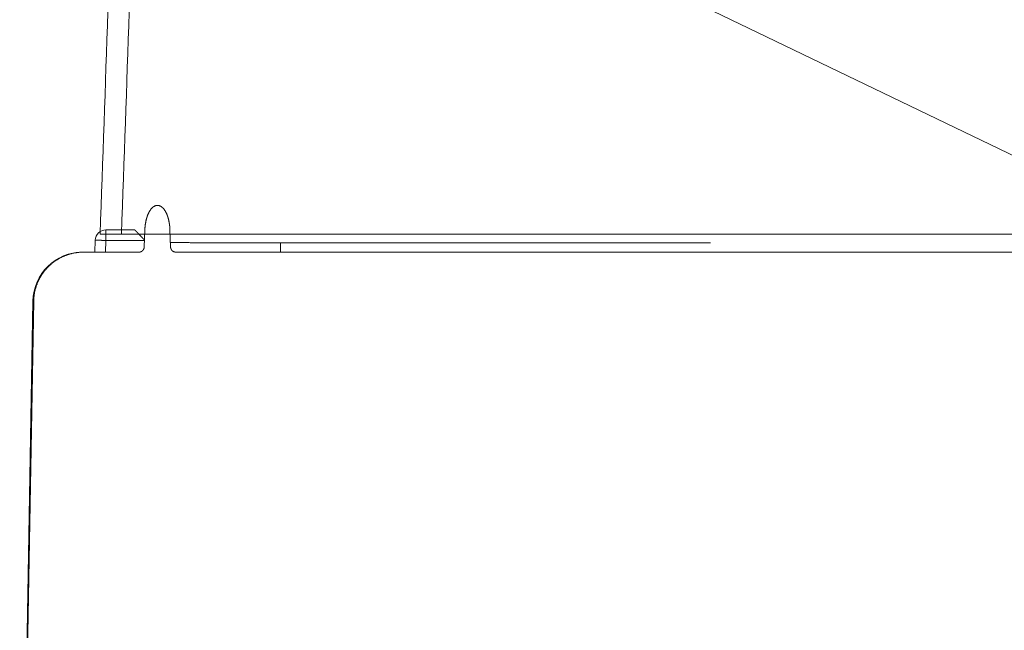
# Model space of a CAD drawing. Header units: inches. Extents: x 53216 to 117387, y -66787 to -22834.
# Tile 14 of 256: x 58427.64 to 58436.94, y -32101.28 to -32095.51. Entities that reach past the tile are written whole.
import ezdxf

# ---------------------------------------------------------------- set-up
doc = ezdxf.new("R2010")
doc.units = ezdxf.units.IN
doc.header["$MEASUREMENT"] = 0
doc.layers.get('0').update_dxf_attribs({"lineweight": 0})

# ---------------------------------------------------------------- blocks, each defined once
blk = doc.blocks.new('A$C6761D92E')
for p, q in [((5.738, 663.436), (5.738, 662.679)), ((5.738, 663.436), (7.79, 663.436)), ((8.516, 663.423), (8.473, 662.214)), ((8.516, 663.423), (8.515, 663.408)), ((10.356, 662.214), (10.313, 663.432)), ((4.975, 662.699), (4.945, 661.846)), ((5.322, 663.138), (297.872, 663.138)), ((5.738, 662.679), (5.709, 661.846)), ((5.738, 662.679), (8.487, 662.679)), ((8.092, 661.846), (4.13, 661.846)), ((290.719, 661.846), (10.737, 661.846)), ((18.222, 661.846), (18.222, 662.516)), ((18.222, 662.516), (48.977, 662.516)), ((0, 628.775), (0.516, 658.346)), ((0.053, 628.775), (0.569, 658.346)), ((0.569, 658.346), (0.516, 658.346))]:
    blk.add_line(p, q)
for points in [[(5.877, 679.031), (5.842, 678.038), (5.807, 677.044), (5.773, 676.051), (5.738, 675.058), (5.703, 674.064), (5.669, 673.071), (5.634, 672.078), (5.599, 671.085), (5.565, 670.091), (5.53, 669.098), (5.495, 668.105), (5.46, 667.111), (5.426, 666.118), (5.391, 665.125), (5.356, 664.131), (5.322, 663.138)], [(7.403, 679.02), (7.368, 678.028), (7.334, 677.035), (7.299, 676.042), (7.264, 675.05), (7.229, 674.057), (7.195, 673.064), (7.16, 672.072), (7.125, 671.079), (7.091, 670.087), (7.056, 669.094), (7.021, 668.101), (6.987, 667.109), (6.952, 666.116), (6.917, 665.123), (6.883, 664.131), (6.848, 663.138)], [(10.313, 663.432), (10.312, 663.451), (10.312, 663.47), (10.311, 663.489), (10.31, 663.508), (10.309, 663.527), (10.308, 663.546), (10.306, 663.565), (10.305, 663.584), (10.303, 663.603), (10.302, 663.621), (10.3, 663.64), (10.299, 663.659), (10.297, 663.678), (10.295, 663.697), (10.293, 663.716), (10.291, 663.735), (10.289, 663.754), (10.286, 663.773), (10.284, 663.792), (10.282, 663.81), (10.279, 663.829), (10.276, 663.848), (10.273, 663.867), (10.271, 663.886), (10.268, 663.904), (10.265, 663.923), (10.261, 663.942), (10.258, 663.961), (10.255, 663.979), (10.251, 663.998), (10.248, 664.017), (10.244, 664.035), (10.24, 664.054), (10.236, 664.073), (10.232, 664.091), (10.228, 664.11), (10.224, 664.128), (10.22, 664.147), (10.215, 664.165), (10.211, 664.184), (10.206, 664.202), (10.201, 664.221), (10.196, 664.239), (10.191, 664.257), (10.186, 664.276), (10.181, 664.294), (10.175, 664.312), (10.17, 664.33), (10.164, 664.348), (10.158, 664.366), (10.152, 664.385), (10.146, 664.403), (10.14, 664.421), (10.134, 664.438), (10.127, 664.456), (10.121, 664.474), (10.114, 664.492), (10.107, 664.51), (10.1, 664.527), (10.093, 664.545), (10.085, 664.562), (10.078, 664.58), (10.07, 664.597), (10.062, 664.615), (10.054, 664.632), (10.046, 664.649), (10.038, 664.666), (10.029, 664.683), (10.02, 664.7), (10.011, 664.717), (10.002, 664.733), (9.993, 664.75), (9.983, 664.766), (9.974, 664.783), (9.964, 664.799), (9.954, 664.815), (9.943, 664.831), (9.933, 664.847), (9.922, 664.863), (9.911, 664.878), (9.9, 664.893), (9.888, 664.909), (9.877, 664.924), (9.865, 664.938), (9.852, 664.953), (9.84, 664.967), (9.827, 664.981), (9.814, 664.995), (9.8, 665.009), (9.787, 665.022), (9.773, 665.035), (9.759, 665.047), (9.744, 665.06), (9.729, 665.071), (9.714, 665.083), (9.698, 665.094), (9.683, 665.104), (9.666, 665.115), (9.65, 665.124), (9.633, 665.133), (9.616, 665.142), (9.599, 665.149), (9.581, 665.157), (9.563, 665.163), (9.545, 665.169), (9.527, 665.174), (9.508, 665.178), (9.49, 665.182), (9.471, 665.184), (9.452, 665.186), (9.433, 665.187), (9.414, 665.187), (9.395, 665.187), (9.376, 665.185), (9.357, 665.183), (9.338, 665.18), (9.32, 665.176), (9.301, 665.171), (9.283, 665.165), (9.265, 665.159), (9.247, 665.152), (9.23, 665.144), (9.213, 665.136), (9.196, 665.127), (9.179, 665.118), (9.163, 665.108), (9.147, 665.098), (9.131, 665.087), (9.116, 665.076), (9.101, 665.064), (9.086, 665.052), (9.072, 665.04), (9.058, 665.027), (9.044, 665.014), (9.03, 665), (9.017, 664.987), (9.004, 664.973), (8.991, 664.959), (8.979, 664.944), (8.967, 664.93), (8.955, 664.915), (8.943, 664.9), (8.932, 664.885), (8.921, 664.869), (8.91, 664.854), (8.899, 664.838), (8.888, 664.822), (8.878, 664.806), (8.868, 664.79), (8.858, 664.774), (8.849, 664.757), (8.839, 664.741), (8.83, 664.724), (8.821, 664.708), (8.812, 664.691), (8.803, 664.674), (8.795, 664.657), (8.786, 664.64), (8.778, 664.623), (8.77, 664.605), (8.762, 664.588), (8.754, 664.571), (8.747, 664.553), (8.74, 664.536), (8.732, 664.518), (8.725, 664.501), (8.718, 664.483), (8.711, 664.465), (8.705, 664.447), (8.698, 664.429), (8.692, 664.411), (8.686, 664.394), (8.68, 664.375), (8.674, 664.357), (8.668, 664.339), (8.662, 664.321), (8.657, 664.303), (8.651, 664.285), (8.646, 664.267), (8.641, 664.248), (8.635, 664.23), (8.63, 664.212), (8.626, 664.193), (8.621, 664.175), (8.616, 664.156), (8.612, 664.138), (8.607, 664.119), (8.603, 664.101), (8.599, 664.082), (8.595, 664.064), (8.591, 664.045), (8.587, 664.027), (8.583, 664.008), (8.58, 663.989), (8.576, 663.971), (8.573, 663.952), (8.569, 663.933), (8.566, 663.914), (8.563, 663.896), (8.56, 663.877), (8.557, 663.858), (8.554, 663.839), (8.551, 663.821), (8.549, 663.802), (8.546, 663.783), (8.544, 663.764), (8.541, 663.745), (8.539, 663.726), (8.537, 663.707), (8.535, 663.689), (8.533, 663.67), (8.531, 663.651), (8.529, 663.632), (8.528, 663.613), (8.526, 663.594), (8.524, 663.575), (8.523, 663.556), (8.522, 663.537), (8.52, 663.518), (8.519, 663.499), (8.518, 663.48), (8.517, 663.461), (8.516, 663.442), (8.516, 663.423)], [(7.79, 663.436), (7.796, 663.431), (7.801, 663.424), (7.807, 663.418), (7.812, 663.413), (7.818, 663.408), (7.824, 663.403), (7.829, 663.398), (7.835, 663.392), (7.84, 663.387), (7.846, 663.381), (7.851, 663.375), (7.857, 663.369), (7.862, 663.364), (7.868, 663.358), (7.873, 663.353), (7.878, 663.347), (7.884, 663.341), (7.889, 663.336), (7.895, 663.33), (7.9, 663.325), (7.906, 663.319), (7.911, 663.314), (7.917, 663.308), (7.922, 663.303), (7.928, 663.297), (7.933, 663.291), (7.939, 663.286), (7.944, 663.28), (7.95, 663.275), (7.955, 663.269), (7.961, 663.263), (7.966, 663.258), (7.971, 663.252), (7.977, 663.247), (7.982, 663.241), (7.988, 663.235), (7.993, 663.23), (7.999, 663.224), (8.004, 663.219), (8.01, 663.213), (8.015, 663.207), (8.021, 663.202), (8.026, 663.196), (8.031, 663.191), (8.037, 663.185), (8.042, 663.179), (8.048, 663.174), (8.053, 663.168), (8.059, 663.163), (8.064, 663.157), (8.07, 663.151), (8.075, 663.146), (8.08, 663.14), (8.086, 663.135), (8.091, 663.129), (8.097, 663.123), (8.102, 663.118), (8.108, 663.112), (8.113, 663.107), (8.119, 663.101), (8.124, 663.095), (8.13, 663.09), (8.135, 663.084), (8.14, 663.079), (8.146, 663.073), (8.151, 663.067), (8.157, 663.062), (8.162, 663.056), (8.168, 663.05), (8.173, 663.045), (8.179, 663.039), (8.184, 663.034), (8.189, 663.028), (8.195, 663.022), (8.2, 663.017), (8.206, 663.011), (8.211, 663.006), (8.217, 663), (8.222, 662.994), (8.227, 662.989), (8.233, 662.983), (8.238, 662.978), (8.244, 662.972), (8.249, 662.966), (8.255, 662.961), (8.26, 662.955), (8.266, 662.949), (8.271, 662.944), (8.276, 662.938), (8.282, 662.933), (8.287, 662.927), (8.293, 662.921), (8.298, 662.916), (8.304, 662.91), (8.309, 662.905), (8.314, 662.899), (8.32, 662.893), (8.325, 662.888), (8.331, 662.882), (8.336, 662.876), (8.342, 662.871), (8.347, 662.865), (8.353, 662.86), (8.358, 662.854), (8.363, 662.848), (8.369, 662.843), (8.374, 662.837), (8.38, 662.832), (8.385, 662.826), (8.391, 662.82), (8.396, 662.815), (8.401, 662.809), (8.407, 662.803), (8.412, 662.798), (8.418, 662.792), (8.423, 662.787), (8.429, 662.781), (8.434, 662.775), (8.439, 662.77), (8.445, 662.764), (8.45, 662.758), (8.456, 662.753), (8.461, 662.747), (8.467, 662.742), (8.472, 662.736), (8.478, 662.73), (8.483, 662.725), (8.488, 662.719)], [(5.738, 662.679), (5.729, 662.679), (5.72, 662.68), (5.712, 662.68), (5.703, 662.68), (5.694, 662.681), (5.686, 662.681), (5.677, 662.681), (5.668, 662.681), (5.66, 662.682), (5.651, 662.682), (5.642, 662.682), (5.634, 662.683), (5.625, 662.683), (5.616, 662.683), (5.608, 662.684), (5.599, 662.684), (5.59, 662.684), (5.582, 662.684), (5.573, 662.685), (5.564, 662.685), (5.556, 662.685), (5.547, 662.686), (5.538, 662.686), (5.53, 662.686), (5.521, 662.686), (5.512, 662.687), (5.504, 662.687), (5.495, 662.687), (5.486, 662.688), (5.478, 662.688), (5.469, 662.688), (5.46, 662.688), (5.452, 662.689), (5.443, 662.689), (5.434, 662.689), (5.426, 662.689), (5.417, 662.69), (5.408, 662.69), (5.4, 662.69), (5.391, 662.69), (5.382, 662.691), (5.374, 662.691), (5.365, 662.691), (5.356, 662.692), (5.348, 662.692), (5.339, 662.692), (5.33, 662.692), (5.322, 662.693), (5.313, 662.693), (5.304, 662.693), (5.296, 662.693), (5.287, 662.694), (5.278, 662.694), (5.27, 662.694), (5.261, 662.694), (5.252, 662.695), (5.244, 662.695), (5.235, 662.695), (5.226, 662.695), (5.218, 662.696), (5.209, 662.696), (5.2, 662.696), (5.192, 662.696), (5.183, 662.697), (5.174, 662.697), (5.166, 662.697), (5.157, 662.697), (5.148, 662.697), (5.14, 662.697), (5.131, 662.697), (5.123, 662.698), (5.114, 662.698), (5.106, 662.698), (5.097, 662.698), (5.088, 662.698), (5.079, 662.699), (5.07, 662.699), (5.061, 662.7), (5.052, 662.7), (5.043, 662.7), (5.035, 662.701), (5.026, 662.7), (5.019, 662.699), (5.011, 662.698), (5.003, 662.698), (4.994, 662.699), (4.983, 662.701), (4.975, 662.699)], [(10.344, 662.534), (10.415, 662.534), (10.485, 662.533), (10.555, 662.532), (10.626, 662.531), (10.696, 662.531), (10.766, 662.53), (10.837, 662.529), (10.907, 662.529), (10.977, 662.528), (11.048, 662.527), (11.118, 662.527), (11.188, 662.526), (11.259, 662.526), (11.329, 662.525), (11.399, 662.525), (11.47, 662.524), (11.54, 662.524), (11.61, 662.523), (11.681, 662.523), (11.751, 662.522), (11.821, 662.522), (11.892, 662.521), (11.962, 662.521), (12.032, 662.521), (12.103, 662.52), (12.173, 662.52), (12.243, 662.52), (12.314, 662.519), (12.384, 662.519), (12.454, 662.519), (12.525, 662.518), (12.595, 662.518), (12.665, 662.518), (12.736, 662.517), (12.806, 662.517), (12.876, 662.517), (12.947, 662.517), (13.017, 662.516), (13.087, 662.516), (13.158, 662.516), (13.228, 662.516), (13.298, 662.515), (13.369, 662.515), (13.439, 662.515), (13.509, 662.515), (13.58, 662.515), (13.65, 662.514), (13.72, 662.514), (13.791, 662.514), (13.861, 662.514), (13.931, 662.514), (14.002, 662.514), (14.072, 662.513), (14.142, 662.513), (14.213, 662.513), (14.283, 662.513), (14.353, 662.513), (14.424, 662.513), (14.494, 662.513), (14.565, 662.513), (14.635, 662.513), (14.705, 662.512), (14.776, 662.512), (14.846, 662.512), (14.916, 662.512), (14.987, 662.512), (15.057, 662.512), (15.127, 662.512), (15.198, 662.512), (15.268, 662.512), (15.338, 662.512), (15.409, 662.512), (15.479, 662.512), (15.549, 662.512), (15.62, 662.512), (15.69, 662.512), (15.76, 662.512), (15.831, 662.512), (15.901, 662.512), (15.971, 662.512), (16.042, 662.512), (16.112, 662.512), (16.182, 662.512), (16.253, 662.512), (16.323, 662.512), (16.393, 662.512), (16.464, 662.512), (16.534, 662.513), (16.604, 662.513), (16.675, 662.513), (16.745, 662.513), (16.815, 662.513), (16.886, 662.513), (16.956, 662.513), (17.026, 662.513), (17.097, 662.513), (17.167, 662.513), (17.237, 662.514), (17.308, 662.514), (17.378, 662.514), (17.448, 662.514), (17.519, 662.514), (17.589, 662.514), (17.659, 662.514), (17.73, 662.515), (17.8, 662.515), (17.87, 662.515), (17.941, 662.515), (18.011, 662.515), (18.081, 662.515), (18.152, 662.516), (18.222, 662.516)], [(4.077, 661.845), (4.037, 661.844), (3.997, 661.843), (3.956, 661.841), (3.916, 661.839), (3.876, 661.837), (3.836, 661.834), (3.796, 661.83), (3.756, 661.826), (3.716, 661.821), (3.676, 661.817), (3.636, 661.811), (3.596, 661.805), (3.556, 661.799), (3.516, 661.792), (3.477, 661.785), (3.437, 661.778), (3.398, 661.77), (3.358, 661.761), (3.319, 661.752), (3.28, 661.743), (3.241, 661.733), (3.202, 661.723), (3.163, 661.712), (3.124, 661.701), (3.086, 661.689), (3.047, 661.677), (3.009, 661.665), (2.971, 661.652), (2.933, 661.638), (2.895, 661.625), (2.857, 661.61), (2.819, 661.596), (2.782, 661.581), (2.745, 661.565), (2.708, 661.549), (2.671, 661.533), (2.634, 661.516), (2.598, 661.499), (2.562, 661.482), (2.525, 661.464), (2.49, 661.446), (2.454, 661.427), (2.419, 661.408), (2.383, 661.388), (2.348, 661.368), (2.314, 661.348), (2.279, 661.327), (2.245, 661.306), (2.211, 661.284), (2.177, 661.262), (2.143, 661.24), (2.11, 661.217), (2.077, 661.194), (2.044, 661.171), (2.012, 661.147), (1.979, 661.123), (1.947, 661.099), (1.916, 661.074), (1.884, 661.048), (1.853, 661.023), (1.822, 660.997), (1.792, 660.971), (1.761, 660.944), (1.731, 660.917), (1.702, 660.89), (1.673, 660.862), (1.644, 660.834), (1.615, 660.806), (1.586, 660.777), (1.558, 660.748), (1.531, 660.719), (1.503, 660.69), (1.476, 660.66), (1.45, 660.63), (1.423, 660.599), (1.397, 660.568), (1.372, 660.537), (1.346, 660.506), (1.321, 660.474), (1.297, 660.442), (1.272, 660.41), (1.249, 660.378), (1.225, 660.345), (1.202, 660.312), (1.179, 660.279), (1.157, 660.245), (1.135, 660.211), (1.113, 660.177), (1.092, 660.143), (1.071, 660.109), (1.051, 660.074), (1.031, 660.039), (1.011, 660.004), (0.992, 659.968), (0.973, 659.933), (0.954, 659.897), (0.936, 659.861), (0.919, 659.825), (0.902, 659.788), (0.885, 659.752), (0.868, 659.715), (0.852, 659.678), (0.837, 659.641), (0.822, 659.603), (0.807, 659.566), (0.793, 659.528), (0.779, 659.49), (0.765, 659.452), (0.752, 659.414), (0.74, 659.376), (0.728, 659.338), (0.716, 659.299), (0.705, 659.26), (0.694, 659.222), (0.683, 659.183), (0.674, 659.144), (0.664, 659.104), (0.655, 659.065), (0.646, 659.026), (0.638, 658.986), (0.63, 658.947), (0.623, 658.907), (0.616, 658.867), (0.61, 658.828), (0.604, 658.788), (0.599, 658.748), (0.594, 658.708), (0.589, 658.668), (0.585, 658.628), (0.581, 658.588), (0.578, 658.548), (0.575, 658.507), (0.573, 658.467), (0.571, 658.427), (0.57, 658.387), (0.569, 658.346)], [(4.13, 661.846), (4.128, 661.846), (4.125, 661.846), (4.123, 661.846), (4.121, 661.846), (4.119, 661.846), (4.117, 661.846), (4.115, 661.846), (4.112, 661.846), (4.11, 661.846), (4.108, 661.846), (4.106, 661.846), (4.104, 661.846), (4.101, 661.846), (4.099, 661.846), (4.097, 661.846), (4.095, 661.845), (4.093, 661.845), (4.09, 661.845), (4.088, 661.845), (4.086, 661.845), (4.084, 661.845), (4.082, 661.845), (4.079, 661.845), (4.077, 661.845)], [(8.473, 662.214), (8.473, 662.207), (8.473, 662.199), (8.472, 662.192), (8.471, 662.185), (8.47, 662.177), (8.469, 662.17), (8.468, 662.163), (8.467, 662.156), (8.465, 662.149), (8.464, 662.141), (8.462, 662.134), (8.46, 662.127), (8.458, 662.12), (8.456, 662.113), (8.454, 662.106), (8.452, 662.099), (8.449, 662.092), (8.446, 662.086), (8.444, 662.079), (8.441, 662.072), (8.438, 662.065), (8.434, 662.059), (8.431, 662.052), (8.428, 662.046), (8.424, 662.039), (8.42, 662.033), (8.417, 662.027), (8.413, 662.021), (8.409, 662.014), (8.405, 662.008), (8.4, 662.002), (8.396, 661.997), (8.391, 661.991), (8.387, 661.985), (8.382, 661.979), (8.377, 661.974), (8.372, 661.968), (8.367, 661.963), (8.362, 661.958), (8.357, 661.953), (8.352, 661.948), (8.346, 661.943), (8.341, 661.938), (8.335, 661.933), (8.33, 661.929), (8.324, 661.924), (8.318, 661.92), (8.312, 661.915), (8.306, 661.911), (8.3, 661.907), (8.294, 661.903), (8.287, 661.899), (8.281, 661.896), (8.275, 661.892), (8.268, 661.889), (8.262, 661.885), (8.255, 661.882), (8.248, 661.879), (8.242, 661.876), (8.235, 661.873), (8.228, 661.871), (8.221, 661.868), (8.214, 661.866), (8.207, 661.864), (8.2, 661.861), (8.193, 661.859), (8.186, 661.857), (8.179, 661.856), (8.172, 661.854), (8.165, 661.853), (8.158, 661.851), (8.15, 661.85), (8.143, 661.849), (8.136, 661.848), (8.129, 661.847), (8.121, 661.847), (8.114, 661.846), (8.107, 661.846), (8.099, 661.846), (8.092, 661.846)], [(10.737, 661.846), (10.73, 661.846), (10.722, 661.846), (10.715, 661.846), (10.708, 661.847), (10.7, 661.847), (10.693, 661.848), (10.686, 661.849), (10.679, 661.85), (10.671, 661.851), (10.664, 661.853), (10.657, 661.854), (10.65, 661.856), (10.643, 661.857), (10.636, 661.859), (10.629, 661.861), (10.622, 661.864), (10.615, 661.866), (10.608, 661.868), (10.601, 661.871), (10.594, 661.873), (10.587, 661.876), (10.581, 661.879), (10.574, 661.882), (10.567, 661.885), (10.561, 661.889), (10.554, 661.892), (10.548, 661.896), (10.542, 661.899), (10.535, 661.903), (10.529, 661.907), (10.523, 661.911), (10.517, 661.915), (10.511, 661.92), (10.505, 661.924), (10.499, 661.929), (10.494, 661.933), (10.488, 661.938), (10.483, 661.943), (10.477, 661.948), (10.472, 661.953), (10.467, 661.958), (10.462, 661.963), (10.457, 661.968), (10.452, 661.974), (10.447, 661.979), (10.442, 661.985), (10.438, 661.991), (10.433, 661.997), (10.429, 662.002), (10.424, 662.008), (10.42, 662.014), (10.416, 662.021), (10.412, 662.027), (10.409, 662.033), (10.405, 662.039), (10.401, 662.046), (10.398, 662.052), (10.395, 662.059), (10.391, 662.065), (10.388, 662.072), (10.386, 662.079), (10.383, 662.086), (10.38, 662.092), (10.378, 662.099), (10.375, 662.106), (10.373, 662.113), (10.371, 662.12), (10.369, 662.127), (10.367, 662.134), (10.365, 662.141), (10.364, 662.149), (10.362, 662.156), (10.361, 662.163), (10.36, 662.17), (10.359, 662.177), (10.358, 662.185), (10.357, 662.192), (10.356, 662.199), (10.356, 662.207), (10.356, 662.214)]]:
    blk.add_lwpolyline(points)
for centre, radius, end in [((5.738, 662.672), 0.763, 178), ((4.077, 658.284), 3.562, 179)]:
    blk.add_arc(centre, radius, 90, end)

msp = doc.modelspace()

# ---------------------------------------------------------------- linework, layer by layer
at = {"linetype": 'Continuous', "ltscale": 8}
msp.add_lwpolyline([(58313.5318, -32058.1443), (58356.8293, -32058.1443), (58444.4804, -32100.3857)], dxfattribs=at)

# ---------------------------------------------------------------- block references
at = {"xscale": 0.132107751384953, "yscale": 0.132107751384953, "zscale": 0.132107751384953}
msp.add_blockref('A$C6761D92E', (58427.6994, -32185.1395), dxfattribs=at)

doc.saveas('drawing.dxf')
